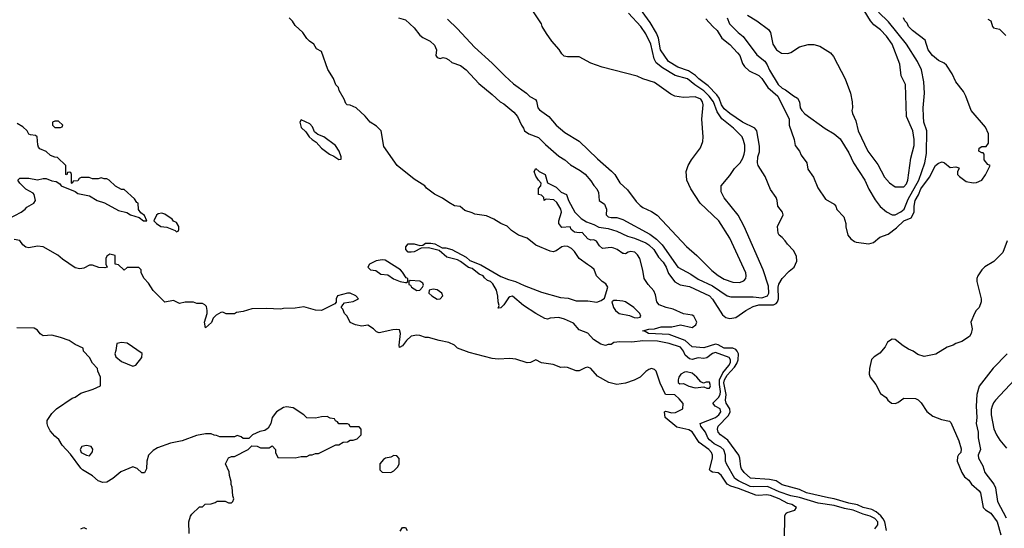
# Model space of a CAD drawing. Header units: inches. Extents: x 2668334 to 2765628, y 828034 to 955234.
# Tile 84 of 218: x 2680508 to 2687304, y 892465 to 895978. Entities that reach past the tile are written whole.
import ezdxf

# ---------------------------------------------------------------- set-up
doc = ezdxf.new("R2010")
doc.units = ezdxf.units.IN
doc.header["$MEASUREMENT"] = 0
doc.layers.add('C6889', color=7, linetype='Continuous')

msp = doc.modelspace()

# ---------------------------------------------------------------- linework, layer by layer
at = {"layer": 'C6889', "color": 4}
for points, elevation in [([(2686491.8, 892450), (2686479.2, 892510), (2686468.7, 892530), (2686452.3, 892552.3), (2686419.3, 892579.3), (2686390, 892596), (2686330, 892609.8), (2686290, 892628.5), (2686230, 892638.9), (2686130, 892669.8), (2686090, 892675.1), (2685939, 892710), (2685890, 892733.6), (2685770, 892766), (2685730, 892792.7), (2685683.5, 892803.5), (2685552.9, 892812.9), (2685509.2, 892850), (2685490, 892875.3), (2685484.5, 892890), (2685479.3, 892950), (2685472.7, 892970), (2685394.7, 893074.7), (2685344, 893110), (2685329.3, 893130), (2685325.2, 893150), (2685329.2, 893170), (2685398.3, 893241.7), (2685411.6, 893268.4), (2685409.7, 893290), (2685383.6, 893330), (2685378.7, 893350), (2685383.9, 893390), (2685369, 893470), (2685372.4, 893490), (2685390, 893523.1), (2685442.7, 893577.3), (2685457.1, 893602.9), (2685466, 893630), (2685469.7, 893669.7), (2685460.7, 893690), (2685450, 893700.7), (2685430, 893709.7), (2685370, 893709.7), (2685330, 893733.6), (2685310, 893736.9), (2685230, 893711.6), (2685150, 893718.4), (2685101.4, 893761.5), (2684990, 893803.7), (2684848, 893810), (2684825.2, 893825.2), (2684808, 893830), (2684850, 893840.7), (2684890, 893842.8), (2684935.9, 893855.9), (2685010, 893858), (2685070, 893870.4), (2685150, 893851.3), (2685175.3, 893870), (2685181.2, 893890), (2685161.2, 893930), (2685150, 893938), (2685090, 893947.8), (2685018, 893978), (2684969, 893990), (2684920.9, 894010), (2684905.6, 894030), (2684896.9, 894076.9), (2684885.6, 894105.6), (2684845.2, 894150), (2684817.2, 894190), (2684809.2, 894249.2), (2684789, 894330), (2684773.2, 894353.2), (2684752.7, 894372.7), (2684723.5, 894376.5), (2684707.1, 894372.9), (2684690, 894362), (2684676.9, 894363.1), (2684670, 894364), (2684632.1, 894392.1), (2684610, 894401.2), (2684590, 894405.2), (2684530, 894399), (2684510, 894415.3), (2684489, 894449), (2684470, 894458), (2684450, 894455.3), (2684430, 894465.2), (2684390, 894508.7), (2684370, 894505.2), (2684338, 894510), (2684315.3, 894530), (2684308, 894548), (2684250, 894542), (2684229, 894570), (2684229, 894590), (2684248.7, 894650), (2684242, 894670), (2684216, 894716), (2684194, 894734), (2684142, 894738), (2684128.4, 894728.4), (2684126, 894750), (2684110, 894766), (2684088, 894770), (2684088.4, 894811.6), (2684106, 894830), (2684108, 894850), (2684089, 894869), (2684070, 894898), (2684058, 894930), (2684070, 894951.3), (2684094, 894930), (2684134, 894910), (2684151.6, 894851.6), (2684210, 894822), (2684246.4, 894786.4), (2684282, 894770), (2684296, 894730), (2684338.8, 894650), (2684384, 894604), (2684421.1, 894581.1), (2684470, 894564), (2684505.5, 894545.5), (2684570, 894536.3), (2684630, 894517.3), (2684703.5, 894483.5), (2684752, 894470), (2684830, 894436.4), (2684850, 894423), (2684884.9, 894390), (2684918, 894338), (2684950, 894304), (2684970.4, 894270), (2684985.3, 894225.3), (2685030, 894166.8), (2685066.7, 894146.7), (2685130, 894134.4), (2685270, 894070.4), (2685290, 894047.3), (2685359, 893939), (2685381.4, 893921.4), (2685410, 893915.3), (2685450, 893921.3), (2685519.3, 893970), (2685570, 893997), (2685610, 894008.8), (2685710, 894008.4), (2685730, 894018.4), (2685738.9, 894030), (2685745.7, 894050), (2685742.6, 894130), (2685747.7, 894152.3), (2685771.8, 894190), (2685819.4, 894240.6), (2685854.5, 894270), (2685871.8, 894310), (2685870, 894346), (2685850, 894385.2), (2685806.8, 894426.8), (2685791.5, 894451.5), (2685770, 894474), (2685749.1, 894489.1), (2685742.7, 894502.7), (2685739.3, 894550), (2685778, 894630), (2685772.7, 894650), (2685740.9, 894690), (2685737, 894730), (2685729.4, 894750), (2685690, 894805.2), (2685654.1, 894894.2), (2685605.2, 894970), (2685601.2, 894990), (2685603.7, 895030), (2685614, 895066), (2685615.1, 895104.9), (2685596.2, 895210), (2685581.2, 895230), (2685498, 895270), (2685409.6, 895330), (2685370, 895362.4), (2685351.6, 895390), (2685336.9, 895436.9), (2685320.1, 895460.1), (2685260.8, 895520.8), (2685195.1, 895570), (2685172.7, 895592.7), (2685124.9, 895624.9), (2685050, 895649.6), (2684986, 895690), (2684930, 895769), (2684917, 895850), (2684904.4, 895884.4), (2684859.1, 895959.1), (2684775.3, 896075.3)], 8), ([(2685530.8, 896010), (2685596, 895970), (2685676, 895910), (2685691, 895890), (2685706, 895810), (2685730.9, 895770.9), (2685766.8, 895746.8), (2685810, 895744.7), (2685830, 895751.3), (2685890, 895791), (2685950, 895806), (2685990, 895806), (2686030, 895796), (2686104.7, 895750), (2686124.5, 895724.5), (2686206, 895570), (2686242.8, 895470), (2686254.8, 895410), (2686256, 895370), (2686251.3, 895350), (2686256, 895330), (2686279.8, 895279.8), (2686294.8, 895210), (2686362.8, 895070), (2686430, 894978), (2686476, 894890), (2686510.5, 894850.5), (2686550, 894824), (2686610, 894822.8), (2686630, 894844.7), (2686637, 894870), (2686658, 895022), (2686680.7, 895110), (2686682.4, 895150), (2686671.8, 895210), (2686629.4, 895310), (2686620.9, 895530), (2686592, 895590), (2686583.7, 895670), (2686530, 895809), (2686490, 895865.2), (2686450, 895909.2), (2686403, 895943), (2686379.3, 895970), (2686292.9, 896112.9)], 16), ([(2686410, 892462.8), (2686431.5, 892490), (2686431.2, 892510), (2686410, 892533), (2686379, 892550), (2686330, 892563), (2686261.2, 892590), (2686201.6, 892601.6), (2686130, 892623.1), (2686019.5, 892639.5), (2685890, 892678.7), (2685830, 892689.8), (2685750, 892716.8), (2685670, 892754.2), (2685570, 892752.1), (2685550, 892755.3), (2685470, 892792.8), (2685443.6, 892810), (2685386.6, 892910), (2685379.5, 892930), (2685379.7, 892970), (2685367.1, 893007.1), (2685346.3, 893026.3), (2685302, 893050), (2685270, 893076.2), (2685258.7, 893090), (2685241.6, 893130), (2685209.4, 893170), (2685204, 893190), (2685309.6, 893230), (2685334.3, 893250), (2685348, 893270), (2685342.9, 893290), (2685309.3, 893310), (2685292.3, 893330), (2685331.4, 893368.6), (2685343.1, 893390), (2685346, 893410), (2685337.9, 893457.9), (2685338.2, 893490), (2685360.5, 893539.5), (2685402.6, 893590), (2685413.5, 893610), (2685414.3, 893630), (2685405.8, 893645.8), (2685310, 893679.7), (2685290, 893673.3), (2685250, 893642), (2685230, 893638.4), (2685190, 893642.9), (2685150, 893631.8), (2685130, 893636.2), (2685100.8, 893660.8), (2685089.3, 893690), (2685070, 893715.6), (2684990, 893741.3), (2684910, 893758), (2684810, 893760.5), (2684732, 893752), (2684650, 893753.2), (2684610, 893748), (2684590, 893735.3), (2684570, 893735.3), (2684551, 893729), (2684518, 893738), (2684469.3, 893769.3), (2684430, 893814), (2684370, 893835.3), (2684330, 893882), (2684268, 893910), (2684230, 893920.9), (2684170, 893916), (2684150, 893909.2), (2684133.6, 893913.6), (2684070, 893948.7), (2683984.7, 894004.7), (2683910, 894068), (2683890, 894064), (2683882.5, 894057.5), (2683850.5, 894009.5), (2683830, 893988), (2683810, 893986), (2683816.4, 894003.6), (2683809.4, 894030), (2683809.2, 894069.2), (2683798, 894110), (2683774.6, 894154.6), (2683758, 894170), (2683738, 894178), (2683715.3, 894195.3), (2683706, 894210), (2683680.2, 894220.2), (2683630, 894259), (2683605.6, 894265.6), (2683550, 894309.2), (2683530, 894319.3), (2683457.2, 894337.2), (2683403.1, 894383.1), (2683330, 894402), (2683279.6, 894400.4), (2683230, 894376), (2683210, 894372.7), (2683190, 894373.2), (2683173.2, 894390), (2683173.2, 894410), (2683190, 894430.7), (2683230.7, 894430.7), (2683270, 894418), (2683290, 894422), (2683310, 894434.8), (2683344.7, 894435.3), (2683374, 894430), (2683423.6, 894403.6), (2683450, 894402.8), (2683490.3, 894390.3), (2683590, 894337.3), (2683615.5, 894315.5), (2683690, 894284), (2683830, 894203.8), (2683882.8, 894182.7), (2683930.2, 894170.2), (2683990, 894141.3), (2684110, 894095.5), (2684240.3, 894060.3), (2684294.7, 894054.7), (2684350, 894037), (2684430, 894035.5), (2684491.6, 894028.4), (2684521.2, 894038.8), (2684544, 894056), (2684568, 894130), (2684554.6, 894154.6), (2684529.2, 894169.2), (2684489.1, 894209.1), (2684472.9, 894252.9), (2684455.3, 894270), (2684426.3, 894286.3), (2684370, 894328.7), (2684337.5, 894377.5), (2684316.9, 894396.9), (2684291.6, 894411.6), (2684270, 894414.5), (2684250.4, 894409.6), (2684210, 894381.2), (2684190, 894376), (2684170, 894379.3), (2684070, 894421.2), (2684010, 894468.7), (2683950, 894489), (2683903.2, 894523.2), (2683872.5, 894552.5), (2683828, 894570), (2683780.2, 894600.2), (2683730, 894624), (2683650, 894634), (2683630, 894645.2), (2683580.9, 894660.9), (2683548.9, 894688.9), (2683510, 894693.2), (2683470, 894715.1), (2683425.4, 894745.4), (2683370, 894773.2), (2683315.5, 894815.5), (2683304, 894830), (2683230, 894876), (2683114, 894970), (2683021.2, 895101.2), (2683002, 895210), (2682970, 895242), (2682928, 895270), (2682892.1, 895312.1), (2682830, 895368.7), (2682790, 895388.7), (2682769.3, 895389.3), (2682760.2, 895400.2), (2682748.7, 895430), (2682714, 895490), (2682708, 895510), (2682689.1, 895529.1), (2682672.9, 895572.9), (2682634.6, 895634.6), (2682590, 895758), (2682556.4, 895776.4), (2682538, 895810), (2682508.9, 895828.9), (2682488.9, 895848.9), (2682462, 895890), (2682410, 895938), (2682390, 895968), (2682368, 895990)], 12), ([(2683122, 895990), (2683170, 895976), (2683230, 895921), (2683270, 895870.8), (2683290, 895854.8), (2683342, 895830), (2683370, 895802), (2683384.7, 895770), (2683381, 895730), (2683390, 895718), (2683410, 895711), (2683430, 895716), (2683450, 895711.3), (2683470, 895701), (2683490, 895682.8), (2683550, 895661), (2683590, 895631), (2683676.8, 895536.8), (2683770, 895461), (2683824.7, 895410), (2683850, 895396), (2683918.5, 895338.5), (2683944.7, 895310), (2683971.3, 895250), (2683986, 895230), (2683991.3, 895210), (2684022, 895190), (2684090, 895164.7), (2684136.8, 895116.8), (2684230, 895036), (2684271.3, 895010), (2684310, 894976), (2684376.8, 894936.8), (2684410.5, 894910.5), (2684450, 894864.7), (2684470, 894832), (2684492, 894810), (2684503.6, 894783.6), (2684507.7, 894730), (2684544.5, 894704.5), (2684558.8, 894670), (2684556, 894630), (2684570, 894616), (2684590, 894611), (2684630, 894611.3), (2684670, 894598), (2684857.6, 894497.6), (2684903.1, 894463.1), (2684942.8, 894422.8), (2685051, 894270), (2685140.7, 894220.7), (2685190, 894186), (2685290, 894139.1), (2685390, 894070.7), (2685415.5, 894064.5), (2685570, 894063), (2685630, 894058), (2685669.2, 894070), (2685679.6, 894090), (2685677.2, 894137.2), (2685639.3, 894250), (2685509.3, 894550), (2685467, 894627), (2685370, 894748.7), (2685349, 894790), (2685349.1, 894830.9), (2685410, 894902), (2685442, 894950), (2685481.2, 894990), (2685498.3, 895021.7), (2685509.4, 895050), (2685512.5, 895072.5), (2685512.5, 895112.5), (2685504.7, 895144.7), (2685495.3, 895170), (2685435.3, 895230), (2685354, 895294), (2685322.9, 895342.9), (2685296.8, 895410), (2685267.2, 895450), (2685230, 895487.1), (2685167.2, 895527.2), (2685118.4, 895570), (2685033.3, 895593.3), (2684944.9, 895644.9), (2684900.9, 895680.9), (2684887, 895707), (2684864.7, 895810), (2684830, 895881.2), (2684796, 895930), (2684710, 896022.7)], 12), ([(2683461.4, 895981.4), (2683530, 895916), (2683648.3, 895788.3), (2683770, 895678.8), (2683856, 895590), (2683915.9, 895535.9), (2684006.8, 895470), (2684028, 895448), (2684067.5, 895427.5), (2684074.9, 895414.9), (2684084, 895370), (2684095.5, 895355.5), (2684161, 895310), (2684210.8, 895250), (2684270, 895198.8), (2684370, 895138.8), (2684496.1, 895016.1), (2684592.5, 894932.5), (2684614.8, 894910), (2684650.5, 894850.5), (2684703.4, 894803.4), (2684762.4, 894722.4), (2684790, 894694.8), (2684810, 894680.7), (2684870, 894654), (2684908.1, 894628.1), (2685110, 894410.7), (2685180.7, 894350), (2685285.4, 894245.4), (2685330, 894210.4), (2685370, 894186.4), (2685430, 894166), (2685475.9, 894164.1), (2685506, 894174), (2685519, 894190), (2685522.7, 894210), (2685519.3, 894230), (2685409.3, 894470), (2685334, 894590), (2685204, 894710), (2685141.2, 894810), (2685113.2, 894870), (2685109.1, 894929.1), (2685121.2, 894970), (2685144, 895010), (2685206.3, 895093.7), (2685222.7, 895137.3), (2685226, 895170), (2685217, 895290), (2685225.2, 895390), (2685221.2, 895410), (2685208.7, 895430), (2685170, 895445.2), (2685090, 895441.2), (2685030, 895449), (2685003.2, 895463.2), (2684890, 895545.2), (2684808, 895570), (2684770, 895589), (2684529.4, 895649.4), (2684450, 895679), (2684370, 895722), (2684290, 895721.2), (2684266.8, 895726.8), (2684250, 895742), (2684232.5, 895772.5), (2684182, 895830), (2684143.2, 895883.2), (2684115.3, 895930), (2684108.7, 895950), (2684045.6, 896045.6)], 16), ([(2685243.6, 895983.6), (2685291.3, 895930), (2685322.5, 895902.5), (2685354, 895850), (2685410, 895807.3), (2685463, 895750), (2685478, 895730), (2685496.1, 895676.1), (2685510, 895654.8), (2685544, 895624), (2685610, 895592), (2685630, 895572), (2685671, 895510), (2685740.7, 895450), (2685818.8, 895290), (2685818, 895250), (2685854, 895150), (2685861, 895110), (2685891, 895070), (2685902, 895042), (2685940.7, 894990), (2685946.8, 894946.8), (2685986.8, 894890), (2686016.8, 894816.8), (2686070, 894738), (2686130, 894704.7), (2686141, 894690), (2686147.7, 894667.7), (2686196, 894616), (2686211.1, 894571.1), (2686211.3, 894548.7), (2686224, 894490), (2686245.8, 894465.8), (2686270, 894446.8), (2686282.5, 894442.5), (2686370, 894430.7), (2686401.5, 894438.5), (2686444.9, 894475.1), (2686502.9, 894497.1), (2686560.1, 894539.9), (2686610, 894588.2), (2686661.2, 894610), (2686680.9, 894650), (2686681.6, 894690), (2686689.7, 894730), (2686711.9, 894768.1), (2686728.3, 894810), (2686787, 894890), (2686829.6, 894970), (2686850, 894987.3), (2686875.5, 894995.5), (2686890.5, 894990.5), (2686930, 894958), (2686970, 894962), (2686990, 894954), (2686992, 894950), (2686982, 894930), (2686982, 894910), (2686995.3, 894895.3), (2687039.8, 894859.8), (2687088, 894852), (2687112.7, 894852.7), (2687148, 894870), (2687173.6, 894906.4), (2687206, 894970), (2687190, 894978), (2687166, 895010), (2687166, 895050), (2687158, 895058), (2687150, 895058), (2687128.7, 895070), (2687130, 895091.3), (2687150, 895102), (2687178, 895102), (2687195.3, 895124.7), (2687194, 895190), (2687175.1, 895235.1), (2687076, 895350), (2687039.5, 895450), (2687022.7, 895482.7), (2686969.7, 895549.7), (2686943.3, 895603.3), (2686904.1, 895664.1), (2686890, 895677.2), (2686850, 895697.2), (2686809.4, 895730), (2686778, 895770), (2686757, 895837), (2686670, 895902.7), (2686643.7, 895930), (2686633.2, 895953.2), (2686618, 895970), (2686608.7, 895990)], 8), ([(2685391, 895990), (2685406.8, 895950), (2685466, 895890), (2685501.4, 895861.4), (2685595.2, 895735.2), (2685650, 895690.6), (2685667.1, 895667.1), (2685683.6, 895630), (2685742.6, 895530), (2685770, 895504.9), (2685793.5, 895493.5), (2685850, 895451.3), (2685876.9, 895436.9), (2685891.1, 895411.1), (2685896, 895370), (2685906, 895350), (2685927.9, 895327.9), (2686066.4, 895226.4), (2686130.6, 895190.6), (2686170, 895156), (2686230, 895058), (2686262.8, 894990), (2686340.7, 894870), (2686368.1, 894808.1), (2686413.2, 894733.2), (2686447.9, 894687.9), (2686490, 894651.3), (2686530, 894631.3), (2686550, 894631.3), (2686590, 894650.8), (2686611.8, 894670), (2686640.9, 894739.1), (2686713.7, 894870), (2686755.1, 894990), (2686766.3, 895053.7), (2686769.4, 895209.4), (2686749.4, 895270), (2686745.2, 895310), (2686744, 895370), (2686754, 895470), (2686749.2, 895550), (2686732.9, 895632.9), (2686705.2, 895690), (2686629.4, 895810), (2686503.8, 895963.8), (2686436, 896030)], 12), ([(2687190, 895982), (2687210, 895971.3), (2687222, 895930), (2687230, 895922), (2687270, 895912), (2687314, 895870)], 8), ([(2680430, 894602), (2680518, 894650), (2680546, 894670), (2680556.4, 894683.6), (2680606, 894710), (2680618, 894730), (2680608.7, 894770), (2680600.2, 894780.2), (2680550, 894808.7), (2680508.7, 894850), (2680495.3, 894870), (2680510, 894884.7), (2680570, 894882.8), (2680630, 894871), (2680670, 894882), (2680690, 894882), (2680730, 894864.7), (2680759.6, 894859.6), (2680784.7, 894844.7), (2680794, 894830), (2680890, 894792), (2680910, 894778), (2680990, 894761), (2681042, 894730), (2681094.4, 894714.4), (2681190, 894661), (2681246.8, 894646.8), (2681272, 894630), (2681331.6, 894611.6), (2681362, 894590), (2681386, 894590), (2681370, 894626), (2681343.1, 894643.1), (2681327.3, 894667.3), (2681326, 894710), (2681316.4, 894716.4), (2681300.4, 894740.4), (2681230, 894806), (2681210, 894806), (2681170, 894828), (2681126, 894870), (2681110, 894878), (2681090, 894878), (2681070, 894886), (2681050, 894878), (2681010, 894878), (2680987.3, 894887.3), (2680932.7, 894887.3), (2680918, 894882), (2680910, 894866), (2680878, 894862), (2680870, 894846), (2680866, 894850), (2680866, 894910), (2680862, 894922), (2680850, 894926), (2680838, 894922), (2680832.7, 894907.3), (2680826, 894910), (2680826, 894970), (2680770, 895026), (2680750, 895028), (2680720.4, 895040.4), (2680690, 895068), (2680647.3, 895087.3), (2680638, 895098), (2680634, 895114), (2680629, 895169), (2680617.2, 895177.2), (2680582, 895182), (2680570, 895188), (2680559, 895210), (2680530, 895239), (2680490, 895262)], 16), ([(2685785.8, 892385.8), (2685790, 892554), (2685798, 892570), (2685805.6, 892574.4), (2685858, 892590), (2685868.7, 892610), (2685838, 892630), (2685810, 892636.2), (2685749, 892670), (2685690, 892691.3), (2685662.8, 892697.2), (2685610, 892691.6), (2685590, 892694.7), (2685470, 892741), (2685415.6, 892755.6), (2685391.1, 892771.1), (2685350, 892832.7), (2685330, 892849.3), (2685290, 892853.2), (2685279.3, 892859.3), (2685269.4, 892870), (2685289.6, 892950), (2685289.6, 892970), (2685282.9, 892990), (2685265.1, 893010), (2685198.8, 893058.8), (2685150, 893132), (2685125.8, 893145.8), (2685044.8, 893164.8), (2684964, 893230), (2684958, 893270), (2684964.7, 893275.3), (2685010, 893264), (2685033.8, 893266.2), (2685086, 893290), (2685087.3, 893327.3), (2685060.4, 893360.4), (2685030, 893388), (2684966, 893390), (2684928.9, 893468.9), (2684902, 893550), (2684890, 893562), (2684870, 893568.7), (2684850, 893562), (2684830, 893548.7), (2684790.8, 893509.2), (2684750, 893488.7), (2684690, 893469), (2684630, 893459), (2684573.6, 893473.6), (2684496.5, 893516.5), (2684450, 893568.7), (2684430, 893579), (2684410, 893574), (2684370, 893552.7), (2684350, 893552.7), (2684290, 893575.3), (2684270, 893579), (2684243.6, 893576.4), (2684190, 893597.2), (2684109.3, 893609.3), (2684070, 893628.7), (2684034, 893610), (2684010, 893608.7), (2683933.6, 893633.6), (2683890, 893639), (2683810, 893634), (2683770, 893637.2), (2683610, 893679), (2683530, 893708.7), (2683509.3, 893729.3), (2683470, 893749), (2683402.7, 893762.7), (2683330, 893784), (2683310, 893784), (2683270, 893797.2), (2683250, 893799), (2683210, 893792.7), (2683177.4, 893762.6), (2683150, 893725.2), (2683130, 893715.3), (2683126.3, 893730), (2683136.2, 893810), (2683130, 893835.3), (2683110, 893839), (2683083.5, 893836.5), (2682990, 893815.3), (2682970, 893822), (2682950, 893842), (2682910, 893868), (2682870, 893862), (2682826, 893870), (2682790, 893886), (2682768, 893930), (2682749.1, 893949.1), (2682738, 893978), (2682728, 893990), (2682738, 894010), (2682750, 894022), (2682810, 894032), (2682846, 894050), (2682828, 894070), (2682790, 894088.7), (2682770, 894088.7), (2682702, 894070), (2682692, 894050), (2682692, 894028), (2682683.6, 894016.4), (2682590, 893969.2), (2682550, 893972.7), (2682470, 893995.1), (2682410, 893985.2), (2682330, 893984), (2682310, 893979), (2682210, 893984), (2682110, 893982), (2682050, 893962), (2682004.7, 893955.3), (2681990, 893946), (2681932.7, 893947.3), (2681910, 893958), (2681895.3, 893955.3), (2681863.4, 893936.6), (2681843.4, 893916.6), (2681832, 893888), (2681790, 893849), (2681783.7, 893890), (2681802, 893950), (2681802, 893970), (2681796.4, 893996.4), (2681786, 894010), (2681770, 894018), (2681730, 894018), (2681707.3, 894027.3), (2681650, 894028), (2681610, 894018), (2681570, 894038), (2681510, 894028), (2681430, 894108), (2681398, 894158), (2681368, 894190), (2681346, 894230), (2681346, 894250), (2681330, 894266), (2681250, 894266), (2681230, 894248), (2681226, 894250), (2681190, 894286), (2681166, 894290), (2681166, 894350), (2681130, 894358), (2681110, 894346), (2681102, 894330), (2681102, 894290), (2681111.6, 894268.4), (2681096, 894264), (2681054, 894266), (2681010, 894282.7), (2680990, 894282.7), (2680950, 894262.7), (2680922, 894258), (2680890, 894265.2), (2680803.8, 894323.8), (2680771.3, 894351.3), (2680670, 894409.5), (2680630, 894415.1), (2680570, 894402.7), (2680550, 894406), (2680530, 894424), (2680510, 894452.7), (2680470, 894461.2)], 16), ([(2687324, 894450), (2687294.4, 894370), (2687231.4, 894308.6), (2687168.5, 894271.5), (2687148.6, 894251.4), (2687120.7, 894210), (2687114, 894190), (2687114.8, 894170), (2687144, 894050), (2687144, 894030), (2687130.8, 893990), (2687110.8, 893970), (2687098.8, 893950), (2687072, 893890), (2687082, 893842), (2687076, 893810), (2687064.7, 893790), (2687010, 893755.3), (2686970, 893742), (2686950.6, 893729.4), (2686910, 893717.2), (2686832.5, 893667.5), (2686750, 893652.7), (2686706, 893666), (2686675.3, 893690), (2686642.5, 893702.5), (2686605.4, 893725.4), (2686550, 893769), (2686530, 893772.3), (2686498.8, 893750), (2686482, 893718), (2686445.8, 893674.2), (2686406, 893650), (2686388.3, 893631.7), (2686374, 893570), (2686371, 893530), (2686378.8, 893510), (2686418, 893458), (2686450, 893396), (2686488.1, 893368.1), (2686500.7, 893350), (2686526, 893330), (2686550, 893328), (2686570, 893334.8), (2686610, 893364.7), (2686690, 893362), (2686710, 893352), (2686730, 893332), (2686770, 893271.3), (2686810, 893241), (2686870, 893216), (2686924.7, 893204.7), (2686935.3, 893195.3), (2686990.3, 893070.3), (2687006, 893014), (2687004.7, 892990), (2686987.5, 892972.5), (2686981.4, 892958.6), (2686978.8, 892930), (2687010, 892852), (2687030, 892822), (2687058, 892798), (2687078, 892770), (2687130, 892724.7), (2687138.8, 892710), (2687158, 892610), (2687173.4, 892593.4), (2687210, 892570.7), (2687254, 892510), (2687279.6, 892419.6)], 8), ([(2681678, 892430), (2681675.3, 892510), (2681688, 892550), (2681696.4, 892563.6), (2681750, 892614), (2681770, 892614), (2681788.4, 892631.6), (2681830, 892634), (2681856.4, 892643.6), (2681870, 892654), (2681927.3, 892652.7), (2681950, 892642), (2681970, 892642), (2681978, 892650), (2681986, 892670), (2681978, 892690), (2681975.3, 892750), (2681968.7, 892768.7), (2681968.4, 892788.4), (2681955.3, 892830), (2681954.6, 892854.6), (2681928.7, 892910), (2681950, 892952), (2681970, 892962), (2681990, 892962), (2682086, 893010), (2682110, 893034), (2682147.3, 893032.7), (2682170, 893022), (2682230, 893022), (2682250, 893034), (2682274, 893010), (2682274, 892990), (2682290, 892954), (2682410, 892952), (2682450, 892962), (2682490, 892962), (2682510, 892972), (2682527.3, 892972.7), (2682550, 892982), (2682570, 892982), (2682690, 893042), (2682710, 893042), (2682740.4, 893059.6), (2682770, 893062), (2682790, 893074), (2682810, 893074), (2682836.4, 893083.6), (2682866, 893110), (2682866, 893150), (2682850, 893166), (2682790, 893166), (2682782, 893182), (2682770, 893186), (2682710, 893186), (2682702, 893202), (2682687.3, 893207.3), (2682682, 893222), (2682650, 893226), (2682630, 893238), (2682590, 893235.3), (2682550, 893226), (2682490, 893228), (2682468.4, 893248.4), (2682396.5, 893296.5), (2682350, 893304), (2682330, 893299), (2682281, 893270), (2682251.3, 893230), (2682242, 893190), (2682223.6, 893156.4), (2682199.6, 893140.4), (2682165.4, 893134.6), (2682114, 893110), (2682090, 893086), (2682050, 893086), (2682036.4, 893096.4), (2682010, 893106), (2681990, 893098), (2681890, 893098), (2681867.3, 893107.3), (2681850, 893108), (2681830, 893118), (2681790, 893118), (2681727.3, 893107.3), (2681630, 893068.7), (2681550, 893054), (2681459.8, 893020.2), (2681430, 893002), (2681398, 892970), (2681384.7, 892930), (2681383.6, 892876.4), (2681370, 892848), (2681350, 892848), (2681319.3, 892879.3), (2681290, 892889.2), (2681205.3, 892854.7), (2681150.3, 892809.7), (2681110, 892783.7), (2681081.5, 892781.5), (2681050, 892793.2), (2681010, 892828.7), (2680942, 892870), (2680930, 892882), (2680858.6, 892978.6), (2680800.1, 893040.1), (2680778.9, 893078.9), (2680750, 893102.7), (2680718.9, 893138.9), (2680702.9, 893170), (2680697, 893190), (2680697.2, 893210), (2680730, 893258), (2680762, 893290), (2680870, 893364.7), (2680890, 893371.3), (2680930, 893398), (2681014.6, 893425.4), (2681066, 893450), (2681066, 893510), (2681048, 893550), (2681046, 893570), (2681010, 893606), (2680990, 893646), (2680948, 893690), (2680946, 893710), (2680890, 893735.3), (2680850, 893762), (2680790, 893784), (2680730, 893799), (2680670, 893795.3), (2680650, 893808), (2680630, 893834), (2680606.8, 893846.8), (2680489.3, 893849.3)], 24), ([(2687324.7, 893670), (2687227.9, 893572.1), (2687130, 893448), (2687114, 893390), (2687110.6, 893310), (2687114, 893230), (2687110.8, 893190), (2687122.8, 893130), (2687122.8, 893090), (2687139.1, 893010), (2687124, 892970), (2687126.8, 892950), (2687156.7, 892896.7), (2687170.7, 892850), (2687231.3, 892770), (2687244, 892744), (2687257.3, 892650), (2687317.6, 892537.6)], 12), ([(2687374.8, 893490), (2687242.8, 893350), (2687228.3, 893331.7), (2687219.1, 893310), (2687213, 893287), (2687212.7, 893250), (2687232.5, 893152.5), (2687250.4, 893110.4), (2687273.2, 893073.2), (2687318.5, 893018.5)], 16), ([(2680930, 892462), (2680950, 892471.3), (2680970, 892462)], 24), ([(2683134.6, 892445.4), (2683150, 892472), (2683170, 892472), (2683182, 892450)], 16)]:
    msp.add_lwpolyline(points, dxfattribs=dict(at, elevation=elevation))
for points, elevation in [([(2680750, 895278), (2680734, 895270), (2680734, 895250), (2680750, 895234), (2680790, 895234), (2680802, 895238), (2680806, 895250), (2680776.4, 895276.4)], 16), ([(2682450, 895286), (2682442, 895270), (2682450, 895234), (2682482.8, 895202.8), (2682506, 895170), (2682526, 895150), (2682553.4, 895133.4), (2682590, 895091), (2682646, 895050), (2682676.3, 895036.3), (2682710, 895012), (2682726, 895014), (2682728, 895030), (2682713.2, 895070), (2682688.7, 895110), (2682608, 895170), (2682566.3, 895186.3), (2682543.2, 895203.2), (2682530, 895238), (2682510, 895258)], 16), ([(2681490, 894642), (2681463.6, 894636.4), (2681451.6, 894628.4), (2681434, 894590), (2681452, 894570), (2681482, 894550), (2681524.7, 894544.7), (2681582, 894522), (2681590, 894514), (2681602, 894518), (2681606, 894530), (2681606, 894550), (2681590, 894578), (2681570, 894586), (2681560.4, 894600.4), (2681510, 894635.3)], 16), ([(2683010, 894319.7), (2682968.1, 894311.9), (2682922.8, 894290), (2682911.3, 894270), (2682930, 894251.3), (2682966.4, 894246.4), (2683001.1, 894221.1), (2683050, 894216), (2683088.1, 894188.1), (2683134, 894170), (2683170, 894162), (2683178, 894162), (2683186, 894170), (2683186, 894190), (2683175.3, 894195.3), (2683150, 894235.3), (2683135.3, 894250), (2683030, 894317)], 16), ([(2683202, 894178), (2683194, 894170), (2683194, 894150), (2683204.7, 894144.7), (2683211.3, 894130), (2683250, 894107.7), (2683270, 894111.3), (2683288.7, 894130), (2683295.3, 894144.7), (2683290, 894158), (2683270, 894173.2)], 16), ([(2683362.8, 894117.2), (2683334, 894110), (2683332, 894090), (2683352, 894070), (2683390, 894048), (2683410, 894051.3), (2683428.7, 894070), (2683422, 894090), (2683390, 894113.2)], 16), ([(2684630, 894038), (2684610, 894038), (2684594, 894030), (2684606, 893990), (2684621, 893970), (2684644.7, 893950), (2684715.9, 893935.9), (2684750, 893920.7), (2684770, 893918), (2684790, 893924.7), (2684795.3, 893930), (2684788, 893950), (2684748, 893990), (2684690, 894028.7), (2684670, 894035.3)], 12), ([(2681211.6, 893748.4), (2681178, 893742), (2681172.7, 893692.7), (2681164.7, 893670), (2681171.3, 893650), (2681210, 893618), (2681290, 893584.7), (2681310, 893591.3), (2681350, 893644.7), (2681352.3, 893672.3), (2681250, 893744)], 24), ([(2685110, 893545.2), (2685096, 893544), (2685072, 893530), (2685058, 893510), (2685052, 893490), (2685052.7, 893472.7), (2685063.6, 893463.6), (2685090, 893464.7), (2685127.5, 893447.5), (2685170, 893436), (2685230, 893442), (2685250, 893434), (2685270, 893434), (2685275.3, 893450), (2685270, 893475.3), (2685245.4, 893474.6), (2685227.3, 893467.3), (2685210, 893478), (2685182, 893510), (2685150, 893536)], 16), ([(2680970, 893038), (2680938, 893030), (2680924.7, 893010), (2680932, 892990), (2680970, 892971), (2680990, 892966), (2681010, 892994), (2681012.3, 893012.3), (2681002, 893030)], 24), ([(2683090, 892968), (2683070, 892958), (2683034, 892950), (2683019.6, 892940.4), (2682994, 892910), (2682994, 892870), (2683010, 892854), (2683070, 892852), (2683090, 892862), (2683118, 892890), (2683128, 892910), (2683127.3, 892947.3), (2683110, 892966)], 24)]:
    msp.add_lwpolyline(points, close=True, dxfattribs=dict(at, elevation=elevation))

doc.saveas('drawing.dxf')
